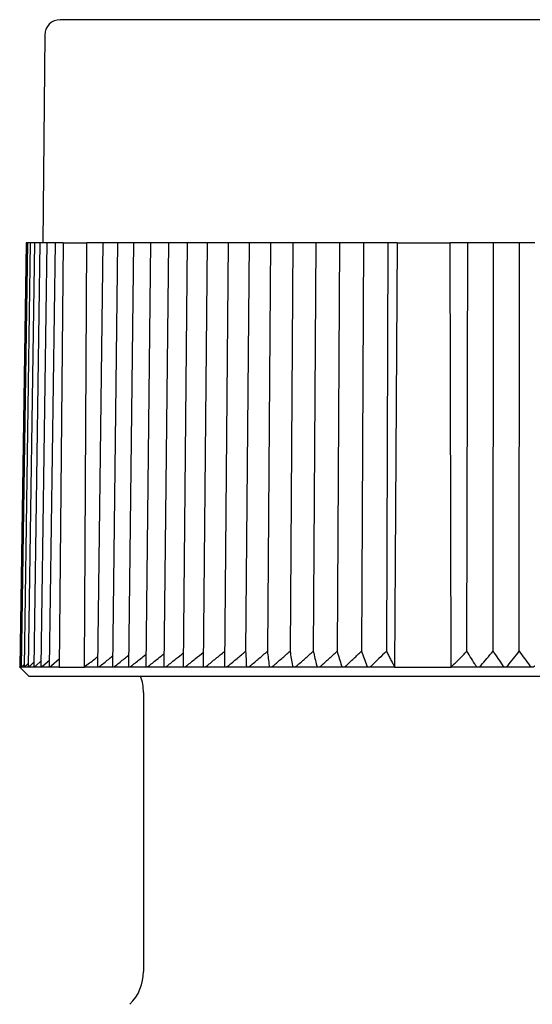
# Model space of a CAD drawing. Header units: millimetres. Extents: x 8 to 313, y 12 to 206.
# Tile 20 of 21: x 279 to 296, y 174 to 206. Entities that reach past the tile are written whole.
import ezdxf

# ---------------------------------------------------------------- set-up
doc = ezdxf.new("R2010")
doc.units = ezdxf.units.MM

msp = doc.modelspace()

# ---------------------------------------------------------------- linework, layer by layer
at = {"color": 7, "linetype": 'Continuous', "lineweight": 30}
for p, q in [((280.061, 205.578), (280.003, 198.873)), ((279.459, 198.873), (279.259, 185.173)), ((279.504, 198.873), (279.304, 185.173)), ((279.594, 198.873), (279.395, 185.174)), ((279.502, 198.873), (279.459, 198.873)), ((279.504, 198.873), (279.502, 198.873)), ((279.551, 198.873), (279.504, 198.873)), ((279.729, 198.873), (279.532, 185.175)), ((279.594, 198.873), (279.551, 198.873)), ((279.646, 198.873), (279.594, 198.873)), ((279.729, 198.873), (279.646, 198.873)), ((279.908, 198.873), (279.713, 185.176)), ((279.785, 198.873), (279.729, 198.873)), ((279.908, 198.873), (279.785, 198.873)), ((279.969, 198.873), (279.908, 198.873)), ((280.131, 198.873), (279.939, 185.178)), ((280.131, 198.873), (279.969, 198.873)), ((280.197, 198.873), (280.131, 198.873)), ((280.397, 198.873), (280.197, 198.873)), ((280.397, 198.873), (280.208, 185.179)), ((280.468, 198.873), (280.397, 198.873)), ((280.66, 198.873), (280.468, 198.873)), ((280.66, 198.873), (280.528, 185.173)), ((280.66, 198.873), (281.421, 198.873)), ((281.343, 185.173), (281.421, 198.873)), ((281.942, 198.873), (281.421, 198.873)), ((281.942, 198.873), (281.772, 185.189)), ((282.034, 198.873), (281.942, 198.873)), ((282.417, 198.873), (282.034, 198.873)), ((282.417, 198.873), (282.252, 185.192)), ((282.514, 198.873), (282.417, 198.873)), ((282.928, 198.873), (282.514, 198.873)), ((282.928, 198.873), (282.77, 185.195)), ((283.03, 198.873), (282.928, 198.873)), ((283.475, 198.873), (283.03, 198.873)), ((283.475, 198.873), (283.324, 185.198)), ((283.582, 198.873), (283.475, 198.873)), ((284.056, 198.873), (283.582, 198.873)), ((284.056, 198.873), (283.912, 185.202)), ((284.169, 198.873), (284.056, 198.873)), ((284.669, 198.873), (284.169, 198.873)), ((284.669, 198.873), (284.533, 185.206)), ((284.787, 198.873), (284.669, 198.873)), ((285.314, 198.873), (284.787, 198.873)), ((285.314, 198.873), (285.185, 185.209)), ((285.437, 198.873), (285.314, 198.873)), ((285.987, 198.873), (285.437, 198.873)), ((285.987, 198.873), (285.866, 185.214)), ((286.115, 198.873), (285.987, 198.873)), ((286.663, 198.873), (286.115, 198.873)), ((286.663, 198.873), (286.554, 185.681)), ((286.688, 198.873), (286.663, 198.873)), ((286.821, 198.873), (286.688, 198.873)), ((287.359, 198.873), (286.821, 198.873)), ((287.359, 198.873), (287.258, 185.681)), ((287.414, 198.873), (287.359, 198.873)), ((287.551, 198.873), (287.414, 198.873)), ((288.079, 198.873), (287.551, 198.873)), ((288.079, 198.873), (287.987, 185.681)), ((288.163, 198.873), (288.079, 198.873)), ((288.305, 198.873), (288.163, 198.873)), ((288.821, 198.873), (288.305, 198.873)), ((288.821, 198.873), (288.737, 185.681)), ((288.934, 198.873), (288.821, 198.873)), ((289.08, 198.873), (288.934, 198.873)), ((289.582, 198.873), (289.08, 198.873)), ((289.582, 198.873), (289.507, 185.681)), ((289.725, 198.873), (289.582, 198.873)), ((289.874, 198.873), (289.725, 198.873)), ((290.361, 198.873), (289.874, 198.873)), ((290.361, 198.873), (290.295, 185.681)), ((290.533, 198.873), (290.361, 198.873)), ((290.684, 198.873), (290.533, 198.873)), ((291.148, 198.873), (290.684, 198.873)), ((291.148, 198.873), (291.099, 185.68)), ((291.452, 198.873), (291.148, 198.873)), ((291.452, 198.873), (291.366, 185.173)), ((291.452, 198.873), (293.162, 198.873)), ((293.197, 185.173), (293.162, 198.873)), ((293.733, 198.873), (293.162, 198.873)), ((293.702, 185.68), (293.733, 198.873)), ((294.013, 198.873), (293.733, 198.873)), ((294.173, 198.873), (294.013, 198.873)), ((294.564, 198.873), (294.173, 198.873)), ((294.547, 185.681), (294.564, 198.873)), ((294.874, 198.873), (294.564, 198.873)), ((295.034, 198.873), (294.874, 198.873)), ((295.402, 198.873), (295.034, 198.873)), ((295.395, 185.681), (295.402, 198.873)), ((295.737, 198.873), (295.402, 198.873)), ((295.898, 198.873), (295.737, 198.873)), ((279.774, 185.214), (279.941, 185.359)), ((280.005, 185.214), (280.211, 185.39)), ((280.53, 185.424), (280.279, 185.214)), ((279.259, 185.179), (279.253, 185.174)), ((279.253, 185.173), (279.553, 184.873)), ((279.259, 185.173), (279.253, 185.173)), ((279.304, 185.173), (279.259, 185.173)), ((279.302, 185.214), (279.305, 185.217)), ((279.304, 185.173), (279.304, 185.173)), ((279.396, 185.173), (279.305, 185.173)), ((279.352, 185.214), (279.396, 185.256)), ((279.395, 185.174), (279.396, 185.173)), ((279.533, 185.173), (279.396, 185.173)), ((279.447, 185.214), (279.533, 185.293)), ((279.715, 185.173), (279.533, 185.173)), ((279.588, 185.214), (279.715, 185.327)), ((279.942, 185.173), (279.716, 185.173)), ((280.213, 185.173), (279.943, 185.173)), ((280.528, 185.173), (280.214, 185.173)), ((280.528, 185.173), (281.343, 185.173)), ((281.786, 185.173), (281.343, 185.173)), ((282.269, 185.173), (281.787, 185.173)), ((282.79, 185.173), (282.271, 185.173)), ((283.347, 185.173), (282.791, 185.173)), ((283.939, 185.173), (283.348, 185.173)), ((284.563, 185.173), (283.94, 185.173)), ((285.219, 185.173), (284.565, 185.173)), ((285.905, 185.173), (285.221, 185.173)), ((286.618, 185.173), (285.906, 185.173)), ((287.357, 185.173), (286.62, 185.173)), ((288.12, 185.173), (287.359, 185.173)), ((288.904, 185.173), (288.122, 185.173)), ((289.708, 185.173), (288.906, 185.173)), ((290.529, 185.173), (289.71, 185.173)), ((291.366, 185.173), (290.531, 185.173)), ((291.366, 185.173), (293.197, 185.173)), ((294.064, 185.173), (293.197, 185.173)), ((294.938, 185.173), (294.066, 185.173)), ((295.814, 185.173), (294.939, 185.173)), ((279.553, 184.873), (312.453, 184.873)), ((283.253, 184.351), (283.253, 175.343))]:
    msp.add_line(p, q, dxfattribs=at)
for centre, radius, start, end in [((280.561, 205.573), 0.5, 90, 179.5), ((281.753, 184.351), 1.5, 0, 20.3975), ((281.753, 175.343), 1.5, 315, 0)]:
    msp.add_arc(centre, radius, start, end, dxfattribs=at)
for points, knots in [([(311.444, 206.073), (311.444, 206.073), (311.444, 206.073), (311.44, 206.073), (311.433, 206.073), (311.424, 206.073), (311.413, 206.073), (311.399, 206.073), (311.383, 206.073), (311.364, 206.073), (311.343, 206.073), (311.32, 206.073), (311.294, 206.073), (311.265, 206.073), (311.241, 206.073), (311.223, 206.073), (311.211, 206.073), (311.199, 206.073), (311.186, 206.073), (311.169, 206.073), (311.146, 206.073), (311.113, 206.073), (311.073, 206.073), (311.025, 206.073), (310.975, 206.073), (310.922, 206.073), (310.867, 206.073), (310.808, 206.073), (310.749, 206.073), (310.688, 206.073), (310.627, 206.073), (310.564, 206.073), (310.499, 206.073), (310.431, 206.073), (310.376, 206.073), (310.335, 206.073), (310.309, 206.073), (310.283, 206.073), (310.257, 206.073), (310.23, 206.073), (310.204, 206.073), (310.176, 206.073), (310.13, 206.073), (310.062, 206.073), (309.975, 206.073), (309.889, 206.073), (309.804, 206.073), (309.716, 206.073), (309.626, 206.073), (309.534, 206.073), (309.438, 206.073), (309.341, 206.073), (309.241, 206.073), (309.139, 206.073), (309.034, 206.073), (308.941, 206.073), (308.858, 206.073), (308.789, 206.073), (308.718, 206.073), (308.647, 206.073), (308.575, 206.073), (308.502, 206.073), (308.428, 206.073), (308.339, 206.073), (308.235, 206.073), (308.114, 206.073), (307.992, 206.073), (307.866, 206.073), (307.738, 206.073), (307.607, 206.073), (307.474, 206.073), (307.339, 206.073), (307.202, 206.073), (307.063, 206.073), (306.922, 206.073), (306.779, 206.073), (306.635, 206.073), (306.489, 206.073), (306.341, 206.073), (306.193, 206.073), (306.044, 206.073), (305.894, 206.073), (305.743, 206.073), (305.589, 206.073), (305.433, 206.073), (305.273, 206.073), (305.113, 206.073), (304.95, 206.073), (304.786, 206.073), (304.62, 206.073), (304.475, 206.073), (304.35, 206.073), (304.246, 206.073), (304.142, 206.073), (304.038, 206.073), (303.933, 206.073), (303.828, 206.073), (303.722, 206.073), (303.596, 206.073), (303.449, 206.073), (303.28, 206.073), (303.11, 206.073), (302.938, 206.073), (302.764, 206.073), (302.587, 206.073), (302.409, 206.073), (302.231, 206.073), (302.05, 206.073), (301.869, 206.073), (301.731, 206.073), (301.635, 206.073), (301.584, 206.073), (301.533, 206.073), (301.481, 206.073), (301.43, 206.073), (301.355, 206.073), (301.256, 206.073), (301.126, 206.073), (300.988, 206.073), (300.842, 206.073), (300.679, 206.073), (300.498, 206.073), (300.301, 206.073), (300.102, 206.073), (299.903, 206.073), (299.703, 206.073), (299.502, 206.073), (299.3, 206.073), (299.142, 206.073), (299.026, 206.073), (298.955, 206.073), (298.883, 206.073), (298.813, 206.073), (298.722, 206.073), (298.611, 206.073), (298.457, 206.073), (298.281, 206.073), (298.084, 206.073), (297.887, 206.073), (297.69, 206.073), (297.492, 206.073), (297.294, 206.073), (297.09, 206.073), (296.878, 206.073), (296.66, 206.073), (296.441, 206.073), (296.222, 206.073), (296.01, 206.073), (295.804, 206.073), (295.605, 206.073), (295.407, 206.073), (295.208, 206.073), (295.012, 206.073), (294.816, 206.073), (294.622, 206.073), (294.428, 206.073), (294.235, 206.073), (294.041, 206.073), (293.848, 206.073), (293.655, 206.073), (293.505, 206.073), (293.395, 206.073), (293.328, 206.073), (293.26, 206.073), (293.191, 206.073), (293.097, 206.073), (292.98, 206.073), (292.817, 206.073), (292.633, 206.073), (292.428, 206.073), (292.223, 206.073), (292.019, 206.073), (291.816, 206.073), (291.614, 206.073), (291.418, 206.073), (291.228, 206.073), (291.045, 206.073), (290.862, 206.073), (290.681, 206.073), (290.499, 206.073), (290.358, 206.073), (290.255, 206.073), (290.191, 206.073), (290.128, 206.073), (290.064, 206.073), (290.001, 206.073), (289.938, 206.073), (289.875, 206.073), (289.767, 206.073), (289.615, 206.073), (289.427, 206.073), (289.247, 206.073), (289.075, 206.073), (288.904, 206.073), (288.733, 206.073), (288.562, 206.073), (288.391, 206.073), (288.221, 206.073), (288.052, 206.073), (287.884, 206.073), (287.718, 206.073), (287.573, 206.073), (287.448, 206.073), (287.344, 206.073), (287.241, 206.073), (287.138, 206.073), (287.036, 206.073), (286.935, 206.073), (286.834, 206.073), (286.715, 206.073), (286.578, 206.073), (286.423, 206.073), (286.27, 206.073), (286.118, 206.073), (285.966, 206.073), (285.815, 206.073), (285.665, 206.073), (285.517, 206.073), (285.371, 206.073), (285.227, 206.073), (285.084, 206.073), (284.943, 206.073), (284.804, 206.073), (284.667, 206.073), (284.532, 206.073), (284.4, 206.073), (284.271, 206.073), (284.145, 206.073), (284.02, 206.073), (283.897, 206.073), (283.774, 206.073), (283.653, 206.073), (283.534, 206.073), (283.417, 206.073), (283.302, 206.073), (283.189, 206.073), (283.092, 206.073), (283.012, 206.073), (282.946, 206.073), (282.881, 206.073), (282.816, 206.073), (282.753, 206.073), (282.691, 206.073), (282.629, 206.073), (282.557, 206.073), (282.475, 206.073), (282.383, 206.073), (282.294, 206.073), (282.206, 206.073), (282.12, 206.073), (282.035, 206.073), (281.953, 206.073), (281.872, 206.073), (281.794, 206.073), (281.719, 206.073), (281.663, 206.073), (281.625, 206.073), (281.605, 206.073), (281.585, 206.073), (281.566, 206.073), (281.546, 206.073), (281.518, 206.073), (281.482, 206.073), (281.436, 206.073), (281.388, 206.073), (281.339, 206.073), (281.286, 206.073), (281.23, 206.073), (281.171, 206.073), (281.115, 206.073), (281.061, 206.073), (281.011, 206.073), (280.962, 206.073), (280.917, 206.073), (280.883, 206.073), (280.86, 206.073), (280.846, 206.073), (280.832, 206.073), (280.819, 206.073), (280.803, 206.073), (280.783, 206.073), (280.757, 206.073), (280.73, 206.073), (280.702, 206.073), (280.676, 206.073), (280.653, 206.073), (280.633, 206.073), (280.615, 206.073), (280.599, 206.073), (280.586, 206.073), (280.575, 206.073), (280.567, 206.073), (280.562, 206.073), (280.562, 206.073), (280.561, 206.073)], [0, 0, 0, 0, 0.004101, 0.008198, 0.012292, 0.016383, 0.020471, 0.024485, 0.028498, 0.032511, 0.036524, 0.040538, 0.044555, 0.048573, 0.052595, 0.054011, 0.055428, 0.056845, 0.058264, 0.059769, 0.062722, 0.065672, 0.070023, 0.07437, 0.078714, 0.083056, 0.087397, 0.091737, 0.096077, 0.100056, 0.104037, 0.108021, 0.112007, 0.115996, 0.11999, 0.121407, 0.122823, 0.124239, 0.125654, 0.127068, 0.128482, 0.129896, 0.131309, 0.135748, 0.140183, 0.144141, 0.148097, 0.152052, 0.156008, 0.160044, 0.164082, 0.168122, 0.172163, 0.176208, 0.180257, 0.18431, 0.186894, 0.189476, 0.192056, 0.194634, 0.197211, 0.199787, 0.202361, 0.204934, 0.208976, 0.213016, 0.217056, 0.221095, 0.225217, 0.229341, 0.233466, 0.237594, 0.241725, 0.24586, 0.25, 0.254133, 0.258262, 0.262386, 0.266506, 0.270624, 0.274666, 0.278706, 0.282746, 0.286785, 0.290907, 0.295031, 0.299156, 0.303284, 0.307415, 0.31155, 0.31569, 0.31822, 0.320748, 0.323274, 0.325798, 0.328321, 0.330843, 0.333364, 0.335883, 0.339841, 0.343797, 0.347753, 0.351708, 0.355745, 0.359783, 0.363822, 0.367864, 0.371909, 0.375957, 0.38001, 0.381148, 0.382284, 0.383421, 0.384557, 0.385693, 0.386828, 0.389503, 0.392177, 0.395358, 0.398537, 0.401715, 0.40597, 0.410223, 0.414477, 0.41873, 0.422985, 0.427242, 0.431501, 0.435764, 0.437266, 0.438768, 0.440271, 0.441773, 0.443192, 0.445977, 0.44876, 0.452864, 0.456965, 0.461063, 0.465159, 0.469254, 0.473349, 0.477444, 0.48195, 0.486457, 0.490967, 0.495481, 0.5, 0.504102, 0.5082, 0.512294, 0.516385, 0.520474, 0.524488, 0.528501, 0.532514, 0.536527, 0.540541, 0.544557, 0.548575, 0.552595, 0.554012, 0.555428, 0.556845, 0.558264, 0.559769, 0.562722, 0.565672, 0.570023, 0.57437, 0.578714, 0.583056, 0.587397, 0.591737, 0.596077, 0.600056, 0.604037, 0.608021, 0.612007, 0.615996, 0.61999, 0.621407, 0.622823, 0.624239, 0.625654, 0.627068, 0.628482, 0.629896, 0.631309, 0.635748, 0.640183, 0.644141, 0.648097, 0.652052, 0.656008, 0.660044, 0.664082, 0.668122, 0.672163, 0.676208, 0.680257, 0.68431, 0.686894, 0.689476, 0.692056, 0.694634, 0.697211, 0.699787, 0.702361, 0.704934, 0.708976, 0.713016, 0.717056, 0.721095, 0.725217, 0.729341, 0.733466, 0.737594, 0.741725, 0.74586, 0.75, 0.754133, 0.758262, 0.762386, 0.766506, 0.770624, 0.774666, 0.778706, 0.782746, 0.786785, 0.790907, 0.795031, 0.799156, 0.803284, 0.807415, 0.81155, 0.81569, 0.81822, 0.820748, 0.823274, 0.825798, 0.828321, 0.830843, 0.833364, 0.835883, 0.839841, 0.843797, 0.847753, 0.851708, 0.855745, 0.859783, 0.863822, 0.867864, 0.871909, 0.875957, 0.88001, 0.881148, 0.882284, 0.883421, 0.884557, 0.885693, 0.886828, 0.889503, 0.892177, 0.895358, 0.898537, 0.901715, 0.90597, 0.910223, 0.914477, 0.91873, 0.922985, 0.927242, 0.931501, 0.935764, 0.937266, 0.938768, 0.940271, 0.941773, 0.943192, 0.945976, 0.948759, 0.952862, 0.956962, 0.96106, 0.965157, 0.969252, 0.973346, 0.977441, 0.981947, 0.986455, 0.990966, 0.99548, 1, 1, 1, 1]), ([(285.308, 185.214), (285.402, 185.292), (285.589, 185.447), (285.777, 185.6), (285.87, 185.676)], [0, 0, 0, 0, 0.504538, 1, 1, 1, 1]), ([(285.995, 185.214), (286.088, 185.292), (286.274, 185.448), (286.461, 185.603), (286.554, 185.681)], [0, 0, 0, 0, 0.499996, 1, 1, 1, 1]), ([(286.554, 185.681), (286.558, 185.603), (286.565, 185.448), (286.572, 185.292), (286.575, 185.214)], [0, 0, 0, 0, 0.499996, 1, 1, 1, 1]), ([(286.708, 185.214), (286.8, 185.292), (286.983, 185.448), (287.167, 185.603), (287.258, 185.681)], [0, 0, 0, 0, 0.499996, 1, 1, 1, 1]), ([(287.258, 185.681), (287.267, 185.603), (287.284, 185.448), (287.302, 185.292), (287.31, 185.214)], [0, 0, 0, 0, 0.499996, 1, 1, 1, 1]), ([(287.448, 185.214), (287.538, 185.292), (287.717, 185.448), (287.897, 185.603), (287.987, 185.681)], [0, 0, 0, 0, 0.499996, 1, 1, 1, 1]), ([(287.987, 185.681), (288.001, 185.603), (288.028, 185.448), (288.055, 185.292), (288.069, 185.214)], [0, 0, 0, 0, 0.499996, 1, 1, 1, 1]), ([(288.211, 185.214), (288.298, 185.292), (288.473, 185.448), (288.649, 185.603), (288.737, 185.681)], [0, 0, 0, 0, 0.499996, 1, 1, 1, 1]), ([(288.737, 185.681), (288.756, 185.603), (288.794, 185.448), (288.831, 185.292), (288.85, 185.214)], [0, 0, 0, 0, 0.499996, 1, 1, 1, 1]), ([(288.995, 185.214), (289.08, 185.292), (289.251, 185.448), (289.422, 185.603), (289.507, 185.681)], [0, 0, 0, 0, 0.499996, 1, 1, 1, 1]), ([(289.507, 185.681), (289.531, 185.603), (289.579, 185.448), (289.626, 185.292), (289.65, 185.214)], [0, 0, 0, 0, 0.499996, 1, 1, 1, 1]), ([(289.799, 185.214), (289.881, 185.292), (290.046, 185.448), (290.212, 185.603), (290.295, 185.681)], [0, 0, 0, 0, 0.499996, 1, 1, 1, 1]), ([(290.295, 185.681), (290.324, 185.603), (290.382, 185.448), (290.439, 185.292), (290.467, 185.214)], [0, 0, 0, 0, 0.499996, 1, 1, 1, 1]), ([(291.099, 185.68), (291.019, 185.603), (290.858, 185.448), (290.699, 185.292), (290.619, 185.214)], [0, 0, 0, 0, 0.499996, 1, 1, 1, 1]), ([(291.099, 185.68), (291.121, 185.639), (291.165, 185.556), (291.232, 185.43), (291.299, 185.302), (291.343, 185.217), (291.366, 185.173)], [0, 0, 0, 0, 0.246332, 0.495108, 0.74633, 1, 1, 1, 1]), ([(293.197, 185.173), (293.24, 185.217), (293.324, 185.302), (293.451, 185.43), (293.577, 185.556), (293.661, 185.639), (293.702, 185.68)], [0, 0, 0, 0, 0.253669, 0.504891, 0.753667, 1, 1, 1, 1]), ([(293.99, 185.214), (293.942, 185.292), (293.847, 185.448), (293.75, 185.603), (293.702, 185.68)], [0, 0, 0, 0, 0.499996, 1, 1, 1, 1]), ([(294.15, 185.214), (294.216, 185.292), (294.348, 185.448), (294.48, 185.603), (294.547, 185.681)], [0, 0, 0, 0, 0.499996, 1, 1, 1, 1]), ([(294.547, 185.681), (294.599, 185.603), (294.704, 185.448), (294.809, 185.292), (294.861, 185.214)], [0, 0, 0, 0, 0.499996, 1, 1, 1, 1]), ([(295.021, 185.214), (295.083, 185.292), (295.208, 185.448), (295.333, 185.603), (295.395, 185.681)], [0, 0, 0, 0, 0.499996, 1, 1, 1, 1]), ([(295.395, 185.681), (295.452, 185.603), (295.566, 185.448), (295.679, 185.292), (295.735, 185.214)], [0, 0, 0, 0, 0.499996, 1, 1, 1, 1]), ([(281.343, 185.173), (281.398, 185.217), (281.508, 185.302), (281.652, 185.415), (281.741, 185.484), (281.776, 185.51)], [0, 0, 0, 0, 0.382657, 0.761622, 1, 1, 1, 1]), ([(281.864, 185.214), (281.961, 185.292), (282.092, 185.397), (282.223, 185.502), (282.256, 185.529)], [0, 0, 0, 0, 0.742617, 1, 1, 1, 1]), ([(282.35, 185.214), (282.447, 185.292), (282.588, 185.406), (282.73, 185.518), (282.774, 185.554)], [0, 0, 0, 0, 0.687882, 1, 1, 1, 1]), ([(282.872, 185.214), (282.97, 185.292), (283.121, 185.414), (283.273, 185.535), (283.328, 185.578)], [0, 0, 0, 0, 0.641185, 1, 1, 1, 1]), ([(283.431, 185.214), (283.528, 185.292), (283.689, 185.422), (283.851, 185.551), (283.916, 185.603)], [0, 0, 0, 0, 0.600673, 1, 1, 1, 1]), ([(284.025, 185.214), (284.121, 185.292), (284.291, 185.43), (284.462, 185.567), (284.537, 185.627)], [0, 0, 0, 0, 0.565013, 1, 1, 1, 1]), ([(284.651, 185.214), (284.746, 185.292), (284.925, 185.439), (285.105, 185.584), (285.189, 185.652)], [0, 0, 0, 0, 0.533217, 1, 1, 1, 1]), ([(279.259, 185.173), (279.259, 185.174), (279.259, 185.174), (279.262, 185.176), (279.267, 185.18), (279.272, 185.185), (279.278, 185.191), (279.285, 185.198), (279.293, 185.206), (279.299, 185.211), (279.302, 185.214)], [0, 0, 0, 0, 0.1259067, 0.2518806, 0.3770263, 0.5022838, 0.620005, 0.7381695, 0.8560724, 1, 1, 1, 1]), ([(279.304, 185.173), (279.305, 185.174), (279.306, 185.174), (279.31, 185.177), (279.315, 185.181), (279.321, 185.186), (279.328, 185.192), (279.335, 185.199), (279.343, 185.206), (279.349, 185.211), (279.352, 185.214)], [0, 0, 0, 0, 0.127549, 0.255171, 0.381922, 0.508787, 0.628812, 0.749289, 0.8695, 1, 1, 1, 1]), ([(279.396, 185.173), (279.397, 185.174), (279.398, 185.174), (279.403, 185.177), (279.408, 185.181), (279.415, 185.186), (279.422, 185.192), (279.43, 185.199), (279.438, 185.206), (279.444, 185.211), (279.447, 185.214)], [0, 0, 0, 0, 0.127549, 0.255171, 0.381922, 0.508787, 0.628812, 0.749289, 0.8695, 1, 1, 1, 1]), ([(279.532, 185.175), (279.532, 185.175), (279.532, 185.174), (279.533, 185.174), (279.533, 185.173)], [0, 0, 0, 0, 0.495817, 1, 1, 1, 1]), ([(279.533, 185.173), (279.534, 185.174), (279.536, 185.174), (279.541, 185.177), (279.547, 185.181), (279.555, 185.186), (279.562, 185.192), (279.57, 185.199), (279.579, 185.206), (279.585, 185.211), (279.588, 185.214)], [0, 0, 0, 0, 0.127549, 0.255171, 0.381922, 0.508787, 0.628812, 0.749289, 0.8695, 1, 1, 1, 1]), ([(279.713, 185.176), (279.713, 185.175), (279.713, 185.174), (279.715, 185.174), (279.716, 185.173)], [0, 0, 0, 0, 0.493203, 1, 1, 1, 1]), ([(279.716, 185.173), (279.717, 185.174), (279.719, 185.174), (279.725, 185.177), (279.732, 185.181), (279.739, 185.186), (279.747, 185.192), (279.756, 185.199), (279.765, 185.206), (279.771, 185.211), (279.774, 185.214)], [0, 0, 0, 0, 0.1275487, 0.2551706, 0.3819219, 0.5087873, 0.6288122, 0.7492893, 0.8695002, 1, 1, 1, 1]), ([(279.939, 185.178), (279.939, 185.177), (279.939, 185.175), (279.941, 185.174), (279.942, 185.173), (279.943, 185.173)], [0, 0, 0, 0, 0.4148273, 0.8412821, 1, 1, 1, 1]), ([(279.943, 185.173), (279.944, 185.174), (279.947, 185.174), (279.953, 185.177), (279.96, 185.181), (279.969, 185.186), (279.977, 185.192), (279.986, 185.199), (279.995, 185.206), (280.001, 185.211), (280.005, 185.214)], [0, 0, 0, 0, 0.127549, 0.255171, 0.381922, 0.508787, 0.628812, 0.749289, 0.8695, 1, 1, 1, 1]), ([(280.208, 185.179), (280.208, 185.178), (280.208, 185.176), (280.21, 185.174), (280.213, 185.174), (280.214, 185.173)], [0, 0, 0, 0, 0.3547799, 0.7191798, 1, 1, 1, 1]), ([(280.214, 185.173), (280.215, 185.174), (280.219, 185.174), (280.225, 185.177), (280.233, 185.181), (280.242, 185.186), (280.251, 185.192), (280.26, 185.199), (280.269, 185.206), (280.276, 185.211), (280.279, 185.214)], [0, 0, 0, 0, 0.127548, 0.255169, 0.38192, 0.508784, 0.628809, 0.749285, 0.869495, 1, 1, 1, 1]), ([(281.772, 185.189), (281.772, 185.187), (281.772, 185.183), (281.775, 185.178), (281.779, 185.175), (281.783, 185.174), (281.786, 185.173), (281.787, 185.173)], [0, 0, 0, 0, 0.229972, 0.465016, 0.695317, 0.933585, 1, 1, 1, 1]), ([(281.787, 185.173), (281.789, 185.174), (281.794, 185.174), (281.803, 185.177), (281.813, 185.181), (281.823, 185.186), (281.834, 185.192), (281.844, 185.199), (281.854, 185.206), (281.861, 185.211), (281.864, 185.214)], [0, 0, 0, 0, 0.1275488, 0.2551707, 0.3819221, 0.5087876, 0.6288126, 0.7492897, 0.8695007, 1, 1, 1, 1]), ([(282.252, 185.192), (282.252, 185.189), (282.253, 185.185), (282.255, 185.179), (282.259, 185.176), (282.263, 185.174), (282.266, 185.174), (282.269, 185.173), (282.27, 185.173)], [0, 0, 0, 0, 0.220838, 0.446626, 0.667825, 0.782706, 0.897575, 1, 1, 1, 1]), ([(282.27, 185.173), (282.273, 185.174), (282.278, 185.174), (282.288, 185.177), (282.298, 185.181), (282.308, 185.186), (282.319, 185.192), (282.329, 185.199), (282.339, 185.206), (282.346, 185.211), (282.35, 185.214)], [0, 0, 0, 0, 0.127549, 0.255171, 0.381922, 0.508788, 0.628813, 0.74929, 0.869501, 1, 1, 1, 1]), ([(282.77, 185.195), (282.77, 185.192), (282.77, 185.187), (282.773, 185.181), (282.777, 185.177), (282.781, 185.175), (282.785, 185.174), (282.789, 185.174), (282.791, 185.173)], [0, 0, 0, 0, 0.212184, 0.429111, 0.641674, 0.752291, 0.862892, 1, 1, 1, 1]), ([(282.791, 185.173), (282.794, 185.174), (282.799, 185.174), (282.809, 185.177), (282.82, 185.181), (282.831, 185.186), (282.841, 185.192), (282.852, 185.199), (282.862, 185.206), (282.869, 185.211), (282.872, 185.214)], [0, 0, 0, 0, 0.127549, 0.255171, 0.381922, 0.508788, 0.628813, 0.74929, 0.869501, 1, 1, 1, 1]), ([(283.324, 185.198), (283.324, 185.195), (283.324, 185.19), (283.327, 185.183), (283.331, 185.178), (283.336, 185.175), (283.342, 185.174), (283.346, 185.174), (283.348, 185.173)], [0, 0, 0, 0, 0.205981, 0.416594, 0.587612, 0.763227, 0.880648, 1, 1, 1, 1]), ([(283.348, 185.173), (283.351, 185.174), (283.357, 185.174), (283.367, 185.177), (283.378, 185.181), (283.389, 185.186), (283.4, 185.192), (283.41, 185.199), (283.421, 185.206), (283.428, 185.211), (283.431, 185.214)], [0, 0, 0, 0, 0.1275488, 0.2551707, 0.3819221, 0.5087876, 0.6288126, 0.7492897, 0.8695007, 1, 1, 1, 1]), ([(283.912, 185.202), (283.912, 185.199), (283.912, 185.192), (283.915, 185.185), (283.92, 185.179), (283.925, 185.176), (283.932, 185.174), (283.937, 185.174), (283.939, 185.173)], [0, 0, 0, 0, 0.2016306, 0.4078575, 0.5699595, 0.736342, 0.8666326, 1, 1, 1, 1]), ([(283.939, 185.173), (283.943, 185.174), (283.949, 185.174), (283.96, 185.177), (283.971, 185.181), (283.982, 185.186), (283.993, 185.192), (284.004, 185.199), (284.014, 185.206), (284.021, 185.211), (284.025, 185.214)], [0, 0, 0, 0, 0.127549, 0.255171, 0.381922, 0.508788, 0.628813, 0.74929, 0.869501, 1, 1, 1, 1]), ([(284.533, 185.206), (284.533, 185.204), (284.533, 185.201), (284.533, 185.196), (284.535, 185.19), (284.538, 185.184), (284.544, 185.179), (284.55, 185.175), (284.557, 185.174), (284.562, 185.174), (284.564, 185.173)], [0, 0, 0, 0, 0.065756, 0.18183, 0.297876, 0.461191, 0.628536, 0.765119, 0.905438, 1, 1, 1, 1]), ([(284.564, 185.173), (284.567, 185.174), (284.574, 185.174), (284.585, 185.177), (284.597, 185.181), (284.608, 185.186), (284.619, 185.192), (284.63, 185.199), (284.64, 185.206), (284.647, 185.211), (284.651, 185.214)], [0, 0, 0, 0, 0.1275488, 0.2551707, 0.3819221, 0.5087876, 0.6288126, 0.7492897, 0.8695007, 1, 1, 1, 1]), ([(285.185, 185.209), (285.185, 185.209), (285.185, 185.206), (285.185, 185.202), (285.186, 185.196), (285.189, 185.19), (285.192, 185.184), (285.198, 185.179), (285.205, 185.175), (285.213, 185.174), (285.218, 185.174), (285.22, 185.173)], [0, 0, 0, 0, 0.024206, 0.129694, 0.237824, 0.345928, 0.498066, 0.653958, 0.781193, 0.91191, 1, 1, 1, 1]), ([(285.22, 185.173), (285.224, 185.174), (285.231, 185.174), (285.242, 185.177), (285.254, 185.181), (285.265, 185.186), (285.277, 185.192), (285.287, 185.199), (285.298, 185.206), (285.304, 185.211), (285.308, 185.214)], [0, 0, 0, 0, 0.127549, 0.255171, 0.381922, 0.508787, 0.628812, 0.749289, 0.8695, 1, 1, 1, 1]), ([(285.866, 185.214), (285.866, 185.212), (285.866, 185.208), (285.867, 185.202), (285.869, 185.196), (285.872, 185.19), (285.876, 185.184), (285.883, 185.179), (285.89, 185.175), (285.898, 185.174), (285.903, 185.174), (285.906, 185.173)], [0, 0, 0, 0, 0.087734, 0.186354, 0.287445, 0.388511, 0.530744, 0.676487, 0.795438, 0.917645, 1, 1, 1, 1]), ([(285.906, 185.173), (285.909, 185.174), (285.917, 185.174), (285.928, 185.177), (285.94, 185.181), (285.952, 185.186), (285.963, 185.192), (285.974, 185.199), (285.984, 185.206), (285.991, 185.211), (285.995, 185.214)], [0, 0, 0, 0, 0.127549, 0.255171, 0.381922, 0.508787, 0.628812, 0.749289, 0.8695, 1, 1, 1, 1]), ([(286.575, 185.214), (286.576, 185.211), (286.576, 185.206), (286.578, 185.198), (286.582, 185.191), (286.588, 185.184), (286.595, 185.179), (286.603, 185.175), (286.611, 185.174), (286.617, 185.174), (286.619, 185.173)], [0, 0, 0, 0, 0.13166, 0.263603, 0.395061, 0.537591, 0.679954, 0.799278, 0.918524, 1, 1, 1, 1]), ([(286.619, 185.173), (286.623, 185.174), (286.63, 185.174), (286.642, 185.177), (286.655, 185.181), (286.666, 185.186), (286.678, 185.192), (286.688, 185.199), (286.699, 185.206), (286.705, 185.211), (286.708, 185.214)], [0, 0, 0, 0, 0.1275487, 0.2551706, 0.3819219, 0.5087873, 0.6288122, 0.7492893, 0.8695002, 1, 1, 1, 1]), ([(287.31, 185.214), (287.311, 185.211), (287.312, 185.206), (287.315, 185.198), (287.319, 185.191), (287.325, 185.184), (287.332, 185.179), (287.341, 185.175), (287.35, 185.174), (287.356, 185.174), (287.358, 185.173)], [0, 0, 0, 0, 0.13166, 0.263603, 0.395061, 0.537591, 0.679954, 0.799278, 0.918524, 1, 1, 1, 1]), ([(287.358, 185.173), (287.362, 185.174), (287.37, 185.174), (287.382, 185.177), (287.394, 185.181), (287.406, 185.186), (287.417, 185.192), (287.428, 185.199), (287.438, 185.206), (287.445, 185.211), (287.448, 185.214)], [0, 0, 0, 0, 0.127549, 0.255171, 0.381922, 0.508787, 0.628812, 0.749289, 0.8695, 1, 1, 1, 1]), ([(288.069, 185.214), (288.07, 185.211), (288.071, 185.206), (288.074, 185.198), (288.079, 185.191), (288.086, 185.184), (288.094, 185.179), (288.103, 185.175), (288.112, 185.174), (288.118, 185.174), (288.121, 185.173)], [0, 0, 0, 0, 0.13166, 0.263603, 0.395061, 0.537591, 0.679954, 0.799278, 0.918524, 1, 1, 1, 1]), ([(288.121, 185.173), (288.125, 185.174), (288.133, 185.174), (288.145, 185.177), (288.158, 185.181), (288.17, 185.186), (288.181, 185.192), (288.191, 185.199), (288.201, 185.206), (288.208, 185.211), (288.211, 185.214)], [0, 0, 0, 0, 0.127549, 0.255171, 0.381922, 0.508787, 0.628812, 0.749289, 0.8695, 1, 1, 1, 1]), ([(288.85, 185.214), (288.85, 185.211), (288.852, 185.206), (288.856, 185.198), (288.861, 185.191), (288.869, 185.184), (288.877, 185.179), (288.887, 185.175), (288.896, 185.174), (288.902, 185.174), (288.905, 185.173)], [0, 0, 0, 0, 0.13166, 0.263603, 0.395061, 0.537591, 0.679954, 0.799278, 0.918524, 1, 1, 1, 1]), ([(288.905, 185.173), (288.909, 185.174), (288.917, 185.174), (288.93, 185.177), (288.943, 185.181), (288.954, 185.186), (288.966, 185.192), (288.976, 185.199), (288.986, 185.206), (288.992, 185.211), (288.995, 185.214)], [0, 0, 0, 0, 0.127549, 0.255171, 0.381922, 0.508787, 0.628812, 0.749289, 0.8695, 1, 1, 1, 1]), ([(289.65, 185.214), (289.651, 185.211), (289.653, 185.206), (289.657, 185.198), (289.663, 185.191), (289.671, 185.184), (289.68, 185.179), (289.69, 185.175), (289.7, 185.174), (289.706, 185.174), (289.709, 185.173)], [0, 0, 0, 0, 0.13166, 0.263603, 0.395061, 0.537591, 0.679954, 0.799278, 0.918524, 1, 1, 1, 1]), ([(289.709, 185.173), (289.713, 185.174), (289.721, 185.174), (289.734, 185.177), (289.747, 185.181), (289.759, 185.186), (289.77, 185.192), (289.78, 185.199), (289.79, 185.206), (289.796, 185.211), (289.799, 185.214)], [0, 0, 0, 0, 0.127549, 0.255171, 0.381922, 0.508787, 0.628812, 0.749289, 0.8695, 1, 1, 1, 1]), ([(290.467, 185.214), (290.468, 185.211), (290.471, 185.206), (290.476, 185.198), (290.482, 185.191), (290.491, 185.184), (290.5, 185.179), (290.511, 185.175), (290.521, 185.174), (290.527, 185.174), (290.53, 185.173)], [0, 0, 0, 0, 0.13166, 0.263603, 0.395061, 0.537591, 0.679954, 0.799278, 0.918524, 1, 1, 1, 1]), ([(290.53, 185.173), (290.534, 185.174), (290.542, 185.174), (290.555, 185.177), (290.568, 185.181), (290.58, 185.186), (290.591, 185.192), (290.601, 185.199), (290.61, 185.206), (290.616, 185.211), (290.619, 185.214)], [0, 0, 0, 0, 0.127548, 0.255169, 0.38192, 0.508784, 0.628809, 0.749285, 0.869495, 1, 1, 1, 1]), ([(293.99, 185.214), (293.992, 185.211), (293.996, 185.206), (294.003, 185.198), (294.011, 185.191), (294.022, 185.184), (294.033, 185.179), (294.045, 185.175), (294.055, 185.174), (294.062, 185.174), (294.065, 185.173)], [0, 0, 0, 0, 0.1316601, 0.2636034, 0.3950609, 0.5375905, 0.6799545, 0.799278, 0.9185236, 1, 1, 1, 1]), ([(294.065, 185.173), (294.07, 185.174), (294.078, 185.174), (294.091, 185.177), (294.104, 185.181), (294.115, 185.186), (294.125, 185.192), (294.134, 185.199), (294.142, 185.206), (294.147, 185.211), (294.15, 185.214)], [0, 0, 0, 0, 0.127549, 0.255171, 0.381922, 0.508788, 0.628813, 0.74929, 0.869501, 1, 1, 1, 1]), ([(294.861, 185.214), (294.862, 185.212), (294.865, 185.208), (294.871, 185.202), (294.877, 185.196), (294.884, 185.19), (294.894, 185.184), (294.906, 185.179), (294.918, 185.175), (294.929, 185.174), (294.936, 185.174), (294.939, 185.173)], [0, 0, 0, 0, 0.09757, 0.195128, 0.295128, 0.395104, 0.535804, 0.679975, 0.797644, 0.918533, 1, 1, 1, 1]), ([(294.939, 185.173), (294.943, 185.174), (294.952, 185.174), (294.965, 185.177), (294.977, 185.181), (294.988, 185.186), (294.998, 185.192), (295.006, 185.199), (295.014, 185.206), (295.019, 185.211), (295.021, 185.214)], [0, 0, 0, 0, 0.127549, 0.255171, 0.381922, 0.508788, 0.628813, 0.74929, 0.869501, 1, 1, 1, 1]), ([(295.735, 185.214), (295.737, 185.212), (295.74, 185.208), (295.745, 185.202), (295.752, 185.196), (295.76, 185.19), (295.77, 185.184), (295.782, 185.179), (295.794, 185.175), (295.805, 185.174), (295.812, 185.174), (295.815, 185.173)], [0, 0, 0, 0, 0.09757, 0.195128, 0.295128, 0.395104, 0.535804, 0.679975, 0.797644, 0.918533, 1, 1, 1, 1]), ([(295.815, 185.173), (295.819, 185.174), (295.828, 185.174), (295.841, 185.177), (295.853, 185.181), (295.864, 185.186), (295.873, 185.192), (295.882, 185.199), (295.889, 185.206), (295.893, 185.211), (295.896, 185.214)], [0, 0, 0, 0, 0.1275488, 0.2551707, 0.3819221, 0.5087876, 0.6288126, 0.7492897, 0.8695007, 1, 1, 1, 1])]:
    msp.add_open_spline(points, degree=3, knots=knots, dxfattribs=at)

doc.saveas('drawing.dxf')
